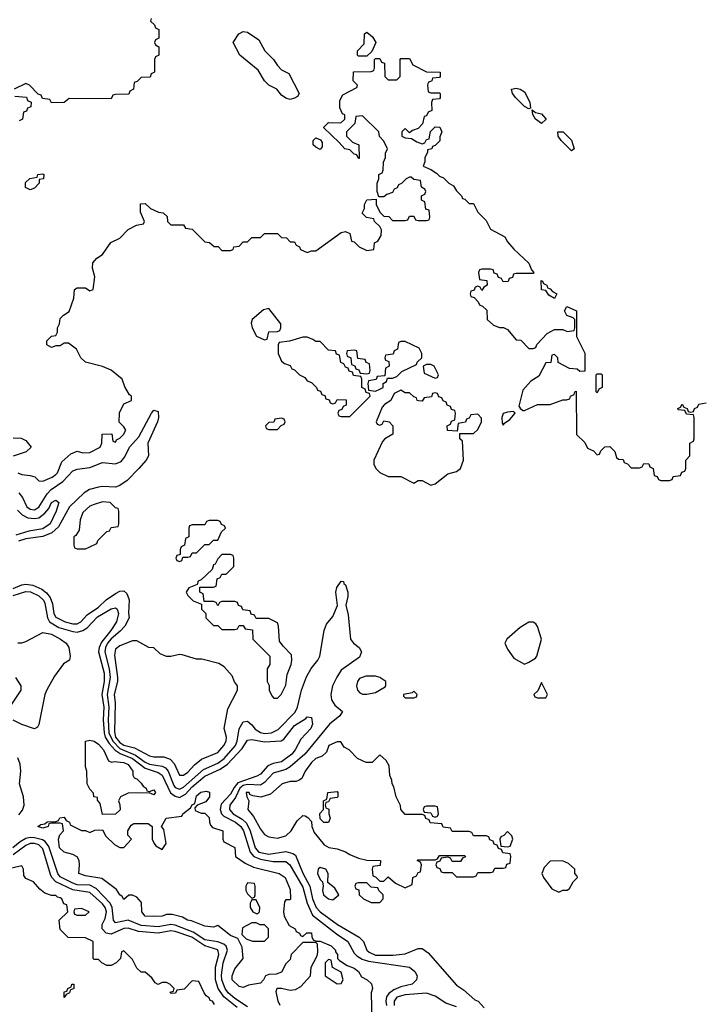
# Model space of a CAD drawing. Header units: inches. Extents: x 2710751 to 2829008, y 857003 to 965602.
# Tile 64 of 256: x 2741041 to 2744253, y 870896 to 875517. Entities that reach past the tile are written whole.
import ezdxf

# ---------------------------------------------------------------- set-up
doc = ezdxf.new("R2010")
doc.units = ezdxf.units.IN
doc.header["$MEASUREMENT"] = 0
doc.layers.add('C7847', color=7, linetype='Continuous')

msp = doc.modelspace()

# ---------------------------------------------------------------- linework, layer by layer
at = {"layer": 'C7847', "color": 2}
for points, elevation in [([(2741658, 875522), (2741654, 875510), (2741672.7, 875492.7), (2741678, 875478), (2741694, 875470), (2741694, 875430), (2741678, 875422), (2741674, 875410), (2741678, 875398), (2741694, 875390), (2741694, 875350), (2741678, 875342), (2741674, 875330), (2741674, 875270), (2741658, 875262), (2741652.7, 875247.3), (2741610, 875246), (2741592.7, 875227.3), (2741578, 875222), (2741574, 875190), (2741558, 875182), (2741552.7, 875167.3), (2741490, 875166), (2741478, 875162), (2741470, 875146), (2741272.7, 875147.3), (2741250, 875128), (2741190, 875126), (2741182, 875142), (2741147.3, 875147.3), (2741142, 875162), (2741127.3, 875167.3), (2741086, 875210), (2741070, 875218), (2741014, 875190)], 14), ([(2741032, 873390), (2741050, 873382.8), (2741090, 873378), (2741111, 873371), (2741130, 873352), (2741150, 873351.3), (2741193.2, 873370), (2741210, 873382), (2741218, 873390), (2741238, 873442), (2741280.2, 873479.8), (2741310, 873492), (2741336.4, 873483.6), (2741370, 873484.7), (2741418, 873510), (2741426, 873530), (2741428.4, 873571.6), (2741472.7, 873572.7), (2741478, 873538), (2741490, 873534), (2741495.3, 873544.7), (2741510, 873552), (2741528, 873570), (2741538, 873590), (2741530, 873606), (2741508, 873628), (2741508.9, 873671.1), (2741530, 873714), (2741566, 873730), (2741566, 873750), (2741556.4, 873756.4), (2741534, 873794), (2741522, 873830), (2741470, 873872.3), (2741430, 873889.2), (2741349.1, 873909.1), (2741328, 873930), (2741308, 873970), (2741270, 873998), (2741250, 873998), (2741230, 873986), (2741210, 873986), (2741190, 873978), (2741168, 873990), (2741168, 874010), (2741190, 874032), (2741210, 874034), (2741218, 874050), (2741218, 874070), (2741228, 874090), (2741230, 874114), (2741246, 874130), (2741273.6, 874146.4), (2741294, 874210), (2741298, 874250), (2741310, 874258), (2741350, 874258), (2741370, 874244.7), (2741386, 874250), (2741394, 874310), (2741382, 874350), (2741384, 874376), (2741403.1, 874396.9), (2741430, 874414), (2741468.9, 874471.1), (2741510, 874492), (2741550, 874532), (2741588.4, 874551.6), (2741622, 874558), (2741626, 874570), (2741607.3, 874612.7), (2741607.3, 874652.7), (2741630, 874654), (2741654, 874630), (2741692.7, 874612.7), (2741714, 874610), (2741732.7, 874592.7), (2741734, 874570), (2741750, 874554), (2741810, 874554), (2741818, 874538), (2741850, 874534), (2741910, 874474), (2741931.3, 874471.3), (2741952.7, 874452.7), (2741971.6, 874451.6), (2741990, 874434), (2742030, 874434), (2742042, 874438), (2742046, 874450), (2742070, 874454), (2742090, 874474), (2742110, 874474), (2742130, 874494), (2742170, 874494), (2742190, 874514), (2742250, 874514), (2742270, 874494), (2742292.7, 874492.7), (2742310, 874474), (2742330, 874474), (2742338, 874458), (2742354, 874450), (2742358, 874438), (2742390, 874424.7), (2742410, 874432), (2742430, 874432), (2742550, 874518), (2742570, 874522), (2742590, 874514), (2742598, 874478), (2742610, 874474), (2742634, 874450), (2742670, 874434), (2742702, 874438), (2742706, 874470), (2742722, 874478), (2742736.4, 874503.6), (2742738, 874530), (2742730, 874546), (2742706, 874570), (2742702, 874582), (2742668.4, 874588.4), (2742648, 874608), (2742658, 874630), (2742658, 874650), (2742670, 874672), (2742714, 874674), (2742714, 874650), (2742730, 874614), (2742750, 874594), (2742772.7, 874592.7), (2742790, 874574), (2742850, 874574), (2742862, 874578), (2742870, 874594), (2742890, 874594), (2742898, 874578), (2742910, 874574), (2742950, 874574), (2742962, 874578), (2742966, 874590), (2742962, 874622), (2742947.3, 874627.3), (2742942, 874662), (2742926, 874670), (2742926, 874690), (2742942, 874698), (2742946, 874710), (2742942, 874722), (2742926, 874730), (2742922, 874762), (2742890, 874766), (2742878, 874778), (2742870, 874778), (2742854, 874770), (2742832.7, 874747.3), (2742818, 874742), (2742812.7, 874727.3), (2742798, 874722), (2742790, 874706), (2742763.6, 874696.4), (2742750, 874686), (2742726, 874686), (2742718, 874710), (2742718, 874750), (2742726, 874770), (2742726, 874790), (2742742, 874798), (2742746, 874810), (2742747.3, 874847.3), (2742758, 874870), (2742758, 874890), (2742766, 874910), (2742750, 874946), (2742728.4, 874968.4), (2742726, 874990), (2742650, 875066), (2742618, 875062), (2742614, 875030), (2742574, 874990), (2742574, 874970), (2742602, 874942), (2742632, 874930), (2742634, 874866), (2742630, 874866), (2742622, 874882), (2742610, 874886), (2742590, 874906), (2742566, 874910), (2742540.4, 874940.4), (2742468.4, 875008.4), (2742468.4, 875011.6), (2742490, 875034), (2742547.3, 875032.7), (2742566, 875050), (2742566, 875070), (2742555.3, 875075.3), (2742543.1, 875103.1), (2742543.1, 875136.9), (2742556.4, 875163.6), (2742622, 875198), (2742626, 875210), (2742606, 875230), (2742607.3, 875272.7), (2742690, 875274), (2742702, 875278), (2742706, 875290), (2742706, 875330), (2742710, 875334), (2742730, 875334), (2742738, 875318), (2742752.7, 875312.7), (2742754, 875250), (2742770, 875234), (2742810, 875234), (2742826, 875250), (2742826, 875330), (2742830, 875334), (2742870, 875334), (2742885.4, 875305.4), (2742950, 875272), (2743014, 875270), (2743014, 875250), (2743010, 875246), (2742978, 875242), (2742974, 875230), (2742958, 875222), (2742954, 875210), (2742958, 875178), (2742970, 875174), (2743010, 875174), (2743014, 875170), (2743014, 875150), (2743010, 875146), (2742978, 875142), (2742972.7, 875127.3), (2742974, 875090), (2742958, 875082), (2742950, 875066), (2742938, 875062), (2742931.3, 875028.7), (2742910, 875006), (2742883.6, 874996.4), (2742870, 874986), (2742850, 875006), (2742834, 874990), (2742834, 874970), (2742850, 874962), (2742879.6, 874959.6), (2742903.6, 874943.6), (2742930, 874934), (2742942, 874938), (2742950, 874954), (2742962, 874958), (2742968.4, 874991.6), (2742990, 875014), (2743012.7, 875012.7), (2743022, 874990), (2743012.7, 874967.3), (2743011.6, 874948.4), (2742990, 874926), (2742978, 874922), (2742974, 874910), (2742954, 874906), (2742954, 874894), (2742942, 874870), (2742942, 874850), (2742934, 874830), (2742970, 874814), (2742996.9, 874796.9), (2743010, 874782), (2743030, 874774), (2743054, 874750), (2743076.9, 874736.9), (2743090, 874714), (2743114, 874690), (2743118, 874678), (2743130, 874674), (2743150, 874654), (2743170, 874654), (2743190, 874614), (2743230, 874574), (2743250, 874534), (2743316.9, 874496.9), (2743330, 874474), (2743359.6, 874439.6), (2743430, 874374), (2743442, 874342), (2743454, 874330), (2743450, 874326), (2743370, 874326), (2743358, 874322), (2743352.7, 874307.3), (2743338, 874302), (2743332.7, 874287.3), (2743310, 874286), (2743302, 874302), (2743287.3, 874307.3), (2743282, 874322), (2743267.3, 874327.3), (2743262, 874342), (2743250, 874346), (2743210, 874346), (2743198, 874342), (2743194, 874330), (2743198, 874298), (2743232.7, 874292.7), (2743234, 874270), (2743218, 874262), (2743210, 874246), (2743202, 874262), (2743190, 874266), (2743178, 874262), (2743172.7, 874247.3), (2743158, 874242), (2743154, 874230), (2743158, 874218), (2743172.7, 874212.7), (2743192.7, 874192.7), (2743198, 874178), (2743212.7, 874172.7), (2743232.7, 874152.7), (2743234, 874110), (2743263.6, 874083.6), (2743292.7, 874072.7), (2743311.6, 874071.6), (2743330, 874062), (2743370, 874014), (2743392.7, 874012.7), (2743430, 873974), (2743450, 873974), (2743462, 873978), (2743467.3, 873992.7), (2743516.4, 874043.6), (2743550, 874062), (2743590, 874062), (2743610, 874054), (2743642, 874058), (2743646, 874070), (2743646, 874110), (2743638, 874118), (2743608.9, 874128.9), (2743598, 874150), (2743608.7, 874171.3), (2743654, 874150), (2743654, 874030), (2743692, 873952), (2743692.7, 873867.3), (2743670, 873866), (2743656.4, 873876.4), (2743620.4, 873880.4), (2743567.3, 873907.3), (2743566, 873930), (2743550, 873946), (2743538, 873942), (2743532.7, 873907.3), (2743510, 873906), (2743476.9, 873843.1), (2743439.8, 873820.2), (2743402, 873778), (2743383.6, 873703.6), (2743390, 873694), (2743402, 873682), (2743410, 873682), (2743470, 873711.3), (2743530, 873711.3), (2743590, 873732), (2743607.3, 873732.7), (2743622, 873738), (2743626, 873750), (2743642, 873758), (2743646, 873770), (2743652.7, 873772.7), (2743654, 873570), (2743692.7, 873532.7), (2743705.4, 873505.4), (2743732.7, 873492.7), (2743750, 873474), (2743762, 873478), (2743767.3, 873492.7), (2743787.3, 873512.7), (2743810, 873514), (2743834, 873490), (2743842, 873462), (2743850, 873454), (2743872.7, 873452.7), (2743878, 873438), (2743892.7, 873432.7), (2743910, 873414), (2743950, 873414), (2743962, 873418), (2743970, 873434), (2743992.7, 873432.7), (2743998, 873418), (2744014, 873410), (2744018, 873378), (2744032.7, 873372.7), (2744038, 873358), (2744050, 873354), (2744090, 873354), (2744102, 873358), (2744107.3, 873372.7), (2744142, 873378), (2744147.3, 873392.7), (2744162, 873398), (2744166, 873410), (2744166, 873450), (2744186, 873470), (2744186, 873530), (2744202, 873538), (2744206, 873550), (2744206, 873650), (2744202, 873662), (2744170, 873666), (2744162, 873682), (2744130, 873686), (2744128.4, 873691.6), (2744142, 873698), (2744150, 873712), (2744158, 873698), (2744172.7, 873692.7), (2744178, 873678), (2744190, 873674), (2744202, 873678), (2744207.3, 873692.7), (2744222, 873698), (2744227.3, 873712.7), (2744262, 873718)], 14), ([(2741018, 875158), (2741072.7, 875152.7), (2741078, 875138), (2741094, 875130), (2741092.7, 875107.3), (2741078, 875102), (2741072.7, 875087.3), (2741058, 875082), (2741054, 875050), (2741038, 875042)], 14), ([(2741036.3, 873296.3), (2741054.3, 873274.3), (2741074.9, 873230), (2741090, 873219.1), (2741110, 873216.5), (2741131, 873229), (2741169.3, 873290.7), (2741188.6, 873311.4), (2741242.6, 873350), (2741290, 873399.6), (2741310, 873407.8), (2741370, 873414.4), (2741430, 873438.6), (2741490, 873432.8), (2741516.5, 873443.5), (2741534.2, 873465.8), (2741555.4, 873510), (2741600.4, 873559.6), (2741659.5, 873670), (2741670, 873684), (2741690, 873678), (2741692, 873650), (2741687.7, 873630), (2741641.3, 873530), (2741644.9, 873470), (2741634.8, 873450), (2741600.5, 873410), (2741545.7, 873354.3), (2741510.2, 873329.8), (2741490, 873323.1), (2741430, 873326.2), (2741410, 873322.7), (2741368.6, 873311.4), (2741343.2, 873296.8), (2741273.8, 873230), (2741223.1, 873136.9), (2741192.1, 873107.9), (2741150, 873090.6), (2741070, 873081), (2741035.8, 873070)], 10), ([(2741010, 873554), (2741047.3, 873552.7), (2741070, 873542), (2741094, 873510), (2741071.6, 873488.4), (2741010, 873468)], 14), ([(2741030, 873215.5), (2741052.8, 873192.8), (2741078.9, 873178.9), (2741110, 873174.9), (2741130, 873178.7), (2741159.3, 873200.7), (2741177.7, 873222.3), (2741190, 873250.5), (2741210, 873261), (2741224.7, 873250), (2741212.2, 873210), (2741183.8, 873150), (2741150, 873127.6), (2741083.4, 873116.6), (2741023.1, 873096.9)], 6), ([(2741010, 872846.7), (2741050, 872863.9), (2741070, 872867.3), (2741103.1, 872863.1), (2741144.4, 872844.5), (2741166.6, 872826.6), (2741184.4, 872804.5), (2741195.1, 872775.1), (2741201.3, 872730), (2741210, 872712.7), (2741254, 872690), (2741290, 872680.8), (2741310, 872680.9), (2741327, 872690), (2741356.6, 872723.4), (2741410, 872758.9), (2741446.1, 872793.9), (2741490, 872823.8), (2741510, 872834.8), (2741530, 872836), (2741544, 872824), (2741554.4, 872794.4), (2741551.8, 872731.8), (2741554.9, 872710), (2741533.4, 872670), (2741512.9, 872647.1), (2741470, 872611.6), (2741453, 872590), (2741443.2, 872570), (2741440.5, 872550), (2741460.1, 872470), (2741465, 872430), (2741451.5, 872350), (2741458.7, 872290), (2741455.4, 872230), (2741459.6, 872170), (2741477, 872130), (2741510, 872096), (2741584.8, 872064.8), (2741630, 872031.8), (2741650, 872022.8), (2741710, 872013.7), (2741724.8, 872004.8), (2741736.8, 871990), (2741763.3, 871923.3), (2741770, 871913.1), (2741790, 871905.2), (2741810, 871914.7), (2741903, 871997), (2741970, 872027), (2742000.3, 872050), (2742052.8, 872110), (2742061.6, 872130), (2742071, 872189), (2742090, 872220.7), (2742110, 872224.9), (2742130, 872208), (2742146.2, 872186.2), (2742170, 872171.5), (2742190, 872167.2), (2742222, 872170), (2742254.2, 872185.8), (2742332.8, 872267.2), (2742344.8, 872290), (2742363.5, 872370), (2742386.9, 872433.1), (2742407.7, 872472.3), (2742439.6, 872510), (2742449.6, 872530), (2742469.4, 872650.6), (2742480.9, 872679.1), (2742510, 872716), (2742532.5, 872767.5), (2742523.5, 872830), (2742528.2, 872851.8), (2742550, 872882), (2742559.6, 872879.6), (2742562, 872870), (2742570, 872864.7), (2742580.4, 872830), (2742580.4, 872810), (2742570.6, 872769.4), (2742582.8, 872722.8), (2742593.4, 872610), (2742606.8, 872590), (2742634, 872570), (2742644.9, 872550), (2742634.9, 872525.1), (2742550, 872463.6), (2742528.4, 872431.6), (2742509.2, 872390.8), (2742501.3, 872350), (2742504.3, 872324.3), (2742519.7, 872299.7), (2742554.8, 872270), (2742543.1, 872250), (2742494, 872210), (2742379.5, 872070), (2742310.1, 872009.9), (2742290, 871997.8), (2742230, 871979.7), (2742190, 871936.9), (2742170, 871924.7), (2742110, 871926.5), (2742090, 871922.1), (2742073.7, 871910), (2742053.1, 871866.9), (2742026.9, 871830), (2742025.5, 871810), (2742042.6, 871790), (2742084.7, 871764.7), (2742105, 871745), (2742121.7, 871710), (2742146.2, 871630), (2742162.3, 871610), (2742210, 871600.2), (2742290, 871612.4), (2742323, 871603), (2742334.8, 871594.8), (2742370, 871510.4), (2742401.8, 871450), (2742414.5, 871390), (2742432.6, 871350), (2742450, 871330.3), (2742532.4, 871270), (2742634, 871210), (2742653.4, 871190), (2742670.4, 871150), (2742681, 871141), (2742710, 871126.5), (2742793.8, 871126.2), (2742850, 871133.1), (2742910, 871157.1), (2742930, 871158), (2742957.4, 871137.4), (2743090, 870986), (2743124, 870964), (2743176.9, 870916.9), (2743192, 870910), (2743219.6, 870879.6)], 10), ([(2741010, 872814.6), (2741070, 872832.6), (2741090.7, 872830.7), (2741130, 872812.8), (2741151.7, 872791.7), (2741158.1, 872778.1), (2741171, 872710), (2741180.8, 872690), (2741224.1, 872664.1), (2741290, 872645), (2741310, 872642.7), (2741337.6, 872650), (2741357.5, 872662.5), (2741405.3, 872714.7), (2741470, 872751.8), (2741490, 872755.8), (2741498, 872750), (2741504.9, 872730), (2741494.3, 872690), (2741469.1, 872650), (2741424.4, 872595.6), (2741413.1, 872570), (2741410.9, 872550), (2741437, 872450), (2741436.6, 872410), (2741426.2, 872350), (2741435, 872290), (2741432.4, 872230), (2741436.4, 872170), (2741442.3, 872150), (2741460, 872120), (2741488.3, 872088.3), (2741512, 872072), (2741570, 872049.4), (2741630, 872003.8), (2741690, 871983.9), (2741710, 871971.4), (2741748.8, 871888.8), (2741770, 871872.2), (2741790, 871866), (2741818.8, 871881.2), (2741850, 871915.6), (2741910, 871967.1), (2741981.2, 871998.8), (2742016.6, 872023.3), (2742083.9, 872096.1), (2742110, 872134.9), (2742130, 872138), (2742190, 872127.4), (2742268, 872132), (2742280.7, 872139.3), (2742330, 872204.9), (2742383.7, 872236.3), (2742390, 872244.7), (2742410, 872242), (2742414, 872210), (2742406.8, 872190), (2742359.9, 872140.1), (2742334, 872090), (2742318.4, 872070), (2742270, 872033.6), (2742230, 872026.4), (2742205.4, 872014.6), (2742170, 871976.3), (2742154.1, 871965.9), (2742065, 871935), (2742046.4, 871913.6), (2742030, 871881.5), (2741985.4, 871834.6), (2741980.7, 871810), (2741987.9, 871790), (2741998.2, 871778.2), (2742053.4, 871750), (2742078.6, 871730), (2742090.9, 871710), (2742122.7, 871610), (2742139, 871590), (2742170, 871576.3), (2742230, 871565.6), (2742290, 871566), (2742308.7, 871550), (2742370, 871446), (2742389.3, 871370), (2742414.4, 871314.4), (2742526.7, 871226.7), (2742581.1, 871190), (2742610, 871134.9), (2742622.5, 871122.5), (2742647.2, 871107.2), (2742677.4, 871097.4), (2742870.3, 871070.3), (2742894.8, 871050), (2742906, 871030), (2742902.8, 871010), (2742882.8, 870990), (2742830, 870976.9), (2742796.7, 870963.3), (2742773.7, 870946.3), (2742762.4, 870930), (2742758.8, 870910), (2742762.6, 870890)], 6), ([(2741032.7, 872592.7), (2741050, 872592), (2741070, 872598), (2741150, 872640.7), (2741190, 872632.2), (2741232, 872610), (2741258, 872590), (2741270.8, 872570.8), (2741278, 872530), (2741274, 872510), (2741246.4, 872493.6), (2741204.5, 872435.5), (2741167.7, 872372.3), (2741158.8, 872350), (2741131.1, 872208.9), (2741123.6, 872196.4), (2741110, 872188), (2741050, 872209), (2741010, 872228.7)], 2), ([(2741000.2, 872299.8), (2741048, 872370), (2741048, 872390), (2741022, 872430)], 2), ([(2741035.9, 871784.1), (2741054, 871806), (2741061.5, 871830), (2741058.2, 871870), (2741040.2, 871930), (2741045.4, 871990), (2741042.3, 872022.3), (2741032.7, 872052.7)], 6), ([(2742262.7, 870890), (2742253.2, 870910), (2742244.7, 870955.3), (2742248.7, 870971.3), (2742270, 870972), (2742310, 870962), (2742334.6, 870965.4), (2742360.4, 870979.6), (2742406, 871030), (2742408, 871070), (2742436.4, 871123.6), (2742440.4, 871139.6), (2742438, 871178), (2742430, 871186), (2742370, 871186), (2742314, 871130), (2742310, 871106), (2742290, 871086), (2742270, 871046), (2742243.6, 871036.4), (2742210, 871035.3), (2742194, 871030), (2742184.7, 871010), (2742170, 870995.3), (2742114, 870986), (2742090, 870974), (2742070, 870979), (2742037.2, 871010), (2742037.2, 871030), (2742050, 871062), (2742088.9, 871111.1), (2742084, 871164), (2742064, 871204), (2742030, 871219.3), (2741970, 871266), (2741950, 871258), (2741910, 871262), (2741847.5, 871287.5), (2741828.7, 871290), (2741804.5, 871304.5), (2741756.5, 871316.5), (2741730, 871317.2), (2741710, 871309.6), (2741670, 871307.3), (2741628.7, 871310), (2741614, 871330), (2741612.9, 871372.9), (2741590, 871398), (2741570, 871408), (2741552.7, 871407.3), (2741530, 871388), (2741522, 871402), (2741510, 871408.7), (2741495.1, 871435.1), (2741426.8, 871486.8), (2741350, 871499.3), (2741318, 871510), (2741322, 871550), (2741319, 871570), (2741310, 871588), (2741290, 871599), (2741250, 871609), (2741227, 871630), (2741222, 871670), (2741228.4, 871691.6), (2741246, 871710), (2741242, 871742), (2741230, 871746), (2741190, 871746), (2741178, 871742), (2741174, 871730), (2741150, 871722), (2741126, 871730), (2741140.4, 871739.6), (2741158, 871742), (2741170, 871752), (2741210, 871754), (2741222, 871758), (2741228.7, 871771.3), (2741250, 871774), (2741258, 871758), (2741274, 871750), (2741278, 871738), (2741330, 871712), (2741350, 871712), (2741370, 871702), (2741392.7, 871712.7), (2741430, 871714), (2741445.4, 871685.4), (2741485.4, 871645.4), (2741510, 871632), (2741530, 871632), (2741566, 871670), (2741548, 871690), (2741548, 871710), (2741563.1, 871736.9), (2741576.4, 871743.6), (2741643.6, 871743.6), (2741662, 871730), (2741662, 871670), (2741672, 871650), (2741679.6, 871639.6), (2741710, 871622), (2741728, 871650), (2741716.4, 871716.4), (2741706, 871730), (2741728, 871770), (2741802, 871778), (2741806, 871790), (2741842, 871818), (2741850, 871832), (2741862, 871838), (2741870, 871874), (2741890.7, 871890.7), (2741915.3, 871895.3), (2741931.3, 871891.3), (2741931, 871870), (2741913.7, 871846.3), (2741874, 871830), (2741862, 871818), (2741864.7, 871804.7), (2741892.7, 871792.7), (2741910, 871792), (2741930, 871772), (2741930.7, 871750.7), (2741936, 871736), (2741946, 871726), (2741994, 871710), (2741994, 871670), (2741998, 871658), (2742050, 871631.3), (2742054, 871590), (2742098.5, 871558.5), (2742138.5, 871538.5), (2742258, 871510), (2742286, 871490), (2742310, 871434), (2742312, 871390), (2742310, 871386), (2742290, 871386), (2742283.6, 871376.4), (2742278, 871330), (2742282, 871310), (2742304.7, 871264.7), (2742334, 871250), (2742338, 871238), (2742354, 871230), (2742358, 871218), (2742370, 871214), (2742388.4, 871231.6), (2742410, 871231.3), (2742411.6, 871211.6), (2742418, 871198), (2742432, 871192), (2742450, 871191.3), (2742502, 871170), (2742522, 871150), (2742522, 871142), (2742531.3, 871130), (2742532, 871110), (2742541, 871101), (2742578, 871078), (2742610, 871066), (2742631, 871050), (2742644.9, 871024.9), (2742672, 871010), (2742691, 870991), (2742696, 870970), (2742690.7, 870949.3), (2742692.7, 870812.7)], 2), ([(2742110, 870884.4), (2742050, 870922.5), (2742019.3, 870950), (2742004.8, 870970), (2741988.5, 871010), (2741987.2, 871032.8), (2741995.5, 871090), (2742016.1, 871150), (2742009, 871169), (2741998, 871178), (2741970, 871188.2), (2741910, 871198.3), (2741854.6, 871234.6), (2741770, 871267), (2741750, 871269.9), (2741690, 871259.1), (2741610, 871264.9), (2741550, 871290.8), (2741490, 871277.6), (2741481.1, 871290), (2741474.2, 871350), (2741465.5, 871370), (2741399.4, 871439.4), (2741370, 871454.5), (2741310, 871457), (2741290, 871463.4), (2741230, 871494), (2741219.3, 871510), (2741176.7, 871636.7), (2741159.8, 871659.8), (2741147.7, 871667.7), (2741110, 871677.7), (2741090, 871679.1), (2741070, 871673.8), (2741042.2, 871657.8), (2741008.8, 871630)], 6), ([(2742060.5, 870880.5), (2741998.4, 870930), (2741971.5, 870970), (2741959.4, 871010), (2741959, 871070), (2741975.3, 871130), (2741970, 871151.9), (2741910, 871170.5), (2741848, 871210), (2741770, 871238), (2741750, 871239.8), (2741690, 871229.8), (2741598, 871238), (2741550, 871252.8), (2741530, 871250.8), (2741470, 871224.1), (2741446, 871230), (2741428.3, 871250), (2741428.3, 871270), (2741442.2, 871297.8), (2741447.9, 871330), (2741442.2, 871350), (2741430, 871367.1), (2741370, 871420.4), (2741290, 871432.2), (2741209.7, 871470), (2741191.8, 871490), (2741185.4, 871505.4), (2741150, 871625.6), (2741130, 871644.8), (2741110, 871650.5), (2741090, 871649.8), (2741070, 871641.6), (2741010, 871596.8)], 10), ([(2741954.6, 870894.6), (2741946, 870910), (2741934, 870914), (2741930, 870926), (2741915.3, 870935.3), (2741906, 870950), (2741882, 871002), (2741850, 871006), (2741812.7, 870967.3), (2741778, 870962), (2741771.6, 870948.4), (2741750, 870946), (2741747.3, 870952.7), (2741762, 870958), (2741766, 870970), (2741746, 870990), (2741730, 870998), (2741710, 870998), (2741690, 870988), (2741676.4, 870996.4), (2741660.4, 871020.4), (2741630, 871046), (2741610, 871046), (2741590, 871066), (2741570, 871106), (2741530, 871146), (2741518, 871142), (2741514, 871110), (2741494, 871090), (2741470, 871078), (2741450, 871078), (2741426, 871090), (2741410, 871106), (2741390, 871106), (2741386, 871110), (2741386, 871190), (2741350, 871208), (2741268.4, 871208.4), (2741230, 871246), (2741226, 871290), (2741266, 871330), (2741262, 871362), (2741247.3, 871367.3), (2741238, 871390), (2741230, 871395.3), (2741218, 871398), (2741210, 871406), (2741190, 871406), (2741158, 871418), (2741135.3, 871435.3), (2741106, 871470), (2741070, 871486), (2741060.4, 871500.4), (2741058, 871530), (2741050, 871546), (2740982, 871530)], 14), ([(2743090, 870883.7), (2743041, 870901), (2742990, 870934), (2742950, 870947.8), (2742850, 870940.3), (2742810, 870929.6), (2742797.3, 870910), (2742798.4, 870890)], 10)]:
    msp.add_lwpolyline(points, dxfattribs=dict(at, elevation=elevation))
for points, elevation in [([(2742310, 875142), (2742289.1, 875149.1), (2742270, 875162), (2742248, 875190), (2742209.2, 875209.2), (2742189.3, 875229.3), (2742160.2, 875280.2), (2742074, 875350), (2742042, 875410), (2742069.4, 875450.6), (2742090, 875461), (2742110, 875458), (2742162.8, 875422.8), (2742191.3, 875370), (2742232, 875330), (2742250, 875302), (2742270, 875282), (2742303.6, 875263.6), (2742352, 875170), (2742343.6, 875156.4), (2742330, 875148)], 14), ([(2742630, 875346), (2742626, 875350), (2742626, 875370), (2742656.4, 875403.6), (2742658, 875450), (2742670, 875458), (2742696.9, 875436.9), (2742711.3, 875410), (2742692.7, 875367.3), (2742670, 875346)], 14), ([(2743430, 875098), (2743410, 875108.7), (2743369, 875150), (2743354, 875170), (2743349.3, 875190.7), (2743370, 875196), (2743390, 875191), (2743410, 875178), (2743434.8, 875130), (2743438, 875102)], 14), ([(2743490, 875029.3), (2743461.2, 875050), (2743448.4, 875071.6), (2743446, 875094), (2743461, 875081), (2743490, 875074.8), (2743510, 875051.3), (2743510, 875048)], 14), ([(2743630, 874902), (2743582, 874950), (2743568, 874970), (2743566, 874990), (2743590.6, 874990.6), (2743630, 874952), (2743642, 874910)], 14), ([(2742450, 874908), (2742430, 874918), (2742418, 874930), (2742418, 874950), (2742430, 874962), (2742452.7, 874952.7), (2742459.6, 874939.6), (2742459.6, 874920.4)], 14), ([(2741090, 874718), (2741068.4, 874728.4), (2741067.3, 874752.7), (2741088.4, 874771.6), (2741122, 874778), (2741126, 874790), (2741150, 874794), (2741154, 874790), (2741152, 874770), (2741132.7, 874767.3), (2741131.3, 874750), (2741110, 874726)], 14), ([(2743550, 874208), (2743523.1, 874223.1), (2743510, 874246), (2743488.7, 874248.7), (2743488, 874292), (2743494, 874290), (2743498, 874278), (2743514, 874270), (2743518, 874258), (2743530, 874254), (2743541, 874241), (2743562, 874230)], 14), ([(2742210, 874162), (2742184.5, 874155.5), (2742132, 874110), (2742127.1, 874092.9), (2742131.3, 874070), (2742151.6, 874031.6), (2742190, 874014), (2742202, 874018), (2742210, 874052), (2742250, 874054), (2742262, 874058), (2742266, 874070), (2742266, 874090)], 14), ([(2742390, 874026), (2742370, 874026), (2742307.3, 874007.3), (2742258, 874002), (2742254, 873990), (2742254, 873950), (2742270, 873914), (2742283.6, 873903.6), (2742310, 873894), (2742318, 873878), (2742330, 873874), (2742354, 873850), (2742378, 873838), (2742390, 873822), (2742410, 873814), (2742434, 873790), (2742438, 873778), (2742452.7, 873772.7), (2742458, 873758), (2742472.7, 873752.7), (2742478, 873738), (2742492.7, 873732.7), (2742498, 873718), (2742510, 873714), (2742522, 873718), (2742530, 873734), (2742572.7, 873732.7), (2742572.7, 873707.3), (2742558, 873702), (2742552.7, 873687.3), (2742538, 873682), (2742534, 873670), (2742538, 873658), (2742550, 873654), (2742590, 873654), (2742686, 873750), (2742682, 873762), (2742667.3, 873767.3), (2742662, 873782), (2742646, 873790), (2742646, 873830), (2742642, 873842), (2742607.3, 873847.3), (2742602, 873862), (2742587.3, 873867.3), (2742582, 873882), (2742570, 873886), (2742562, 873902), (2742547.3, 873907.3), (2742542, 873942), (2742527.3, 873947.3), (2742522, 873962), (2742490, 873966), (2742450, 874006), (2742430, 874006), (2742416.4, 874016.4)], 14), ([(2742850, 874006), (2742830, 874006), (2742818, 874002), (2742814, 873970), (2742798, 873962), (2742792.7, 873947.3), (2742758, 873942), (2742754, 873930), (2742758, 873918), (2742772.7, 873912.7), (2742774, 873890), (2742758, 873882), (2742754, 873846), (2742718, 873842), (2742712.7, 873827.3), (2742678, 873822), (2742674, 873810), (2742678, 873778), (2742710, 873774), (2742730, 873782), (2742746, 873790), (2742746, 873810), (2742762, 873818), (2742766, 873834), (2742790, 873834), (2742810, 873842), (2742834, 873866), (2742902, 873898), (2742906, 873910), (2742928, 873930), (2742928, 873950), (2742914.6, 873974.6)], 14), ([(2742610, 873966), (2742578, 873962), (2742574, 873950), (2742578, 873938), (2742594, 873930), (2742598, 873898), (2742612.7, 873892.7), (2742618, 873878), (2742632.7, 873872.7), (2742638, 873858), (2742670, 873854), (2742682, 873858), (2742686, 873870), (2742682, 873902), (2742667.3, 873907.3), (2742662, 873922), (2742627.3, 873927.3), (2742622, 873962)], 14), ([(2742970, 873898), (2742950, 873898), (2742934, 873890), (2742938, 873858), (2742990, 873834), (2743002, 873838), (2743006, 873850), (2742986, 873890)], 14), ([(2743750, 873766), (2743746, 873770), (2743746, 873850), (2743750, 873854), (2743770, 873854), (2743774, 873850), (2743774, 873790), (2743758, 873782)], 14), ([(2742830, 873778), (2742798, 873762), (2742782, 873730), (2742752, 873710), (2742742, 873698), (2742714, 873630), (2742718, 873618), (2742730, 873614), (2742742, 873618), (2742750, 873634), (2742774, 873630), (2742792, 873610), (2742791.6, 873571.6), (2742754, 873550), (2742743.6, 873536.4), (2742702, 873450), (2742702, 873430), (2742712, 873410), (2742730, 873392), (2742770, 873372), (2742830, 873372), (2742890, 873342), (2742910, 873354), (2742930, 873354), (2742970, 873332), (2742990, 873338), (2743050, 873384.7), (2743090, 873396), (2743109.3, 873410.7), (2743124, 873450), (2743118, 873538), (2743106, 873550), (2743106, 873574), (2743170, 873574), (2743190, 873594), (2743208, 873630), (2743207.3, 873647.3), (2743190, 873666), (2743158, 873662), (2743150, 873646), (2743138, 873642), (2743132.7, 873627.3), (2743098, 873622), (2743094, 873586), (2743048.4, 873588.4), (2743046, 873610), (2743062, 873618), (2743067.3, 873632.7), (2743082, 873638), (2743086, 873670), (2743082, 873682), (2743067.3, 873687.3), (2743062, 873702), (2743047.3, 873707.3), (2743042, 873722), (2743027.3, 873727.3), (2743022, 873742), (2743007.3, 873747.3), (2743002, 873762), (2742990, 873766), (2742978, 873762), (2742972.7, 873747.3), (2742938, 873742), (2742930, 873726), (2742912.7, 873727.3), (2742906, 873730), (2742902, 873742), (2742890, 873746), (2742870, 873766), (2742850, 873766)], 14), ([(2743358, 873678), (2743330, 873675.3), (2743310, 873668), (2743302.8, 873650), (2743304.7, 873624.7), (2743310, 873614), (2743316.4, 873623.6), (2743340.4, 873639.6), (2743366, 873670)], 14), ([(2742270, 873646), (2742238, 873642), (2742232.7, 873627.3), (2742210, 873626), (2742194, 873610), (2742198, 873598), (2742210, 873594), (2742250, 873594), (2742267.3, 873612.7), (2742282, 873618), (2742286, 873630), (2742282, 873642)], 14), ([(2741430, 873254), (2741390, 873242), (2741370, 873234), (2741336.9, 873203.1), (2741324.7, 873170), (2741319.6, 873120.4), (2741303.6, 873096.4), (2741294, 873090), (2741294, 873050), (2741298, 873038), (2741310, 873034), (2741350, 873034), (2741370, 873042), (2741402, 873058), (2741407.3, 873072.7), (2741450, 873114), (2741462, 873118), (2741470, 873134), (2741502, 873138), (2741506, 873150), (2741506, 873210), (2741502, 873222), (2741490, 873226), (2741466, 873250)], 14), ([(2741970, 873166), (2741930, 873166), (2741918, 873162), (2741910, 873146), (2741850, 873146), (2741838, 873142), (2741834, 873130), (2741834, 873090), (2741818, 873082), (2741814, 873050), (2741798, 873042), (2741794, 873030), (2741794, 873006), (2741778, 873002), (2741774, 872990), (2741778, 872978), (2741790, 872974), (2741802, 872978), (2741806, 872994), (2741830, 872994), (2741842, 872998), (2741850, 873014), (2741870, 873014), (2741910, 873054), (2741930, 873054), (2741950, 873074), (2741970, 873074), (2741987.3, 873112.7), (2742006, 873130), (2742002, 873142), (2741987.3, 873147.3), (2741982, 873162)], 14), ([(2742030, 873006), (2741990, 873006), (2741970, 872986), (2741958, 872962), (2741950, 872958), (2741943.6, 872936.4), (2741892.7, 872887.3), (2741878, 872882), (2741874, 872866), (2741834, 872850), (2741822, 872830), (2741830, 872814), (2741854, 872790), (2741894, 872774), (2741894, 872750), (2741914, 872730), (2741914, 872710), (2741950, 872674), (2741970, 872674), (2741990, 872654), (2742050, 872654), (2742062, 872658), (2742070, 872674), (2742090, 872674), (2742098, 872658), (2742132.7, 872652.7), (2742134, 872610), (2742214, 872530), (2742214, 872490), (2742202, 872470), (2742202, 872410), (2742211.6, 872391.6), (2742212, 872370), (2742223.6, 872343.6), (2742232.7, 872332.7), (2742250, 872332), (2742268, 872350), (2742290, 872394), (2742296.4, 872443.6), (2742315.3, 872490), (2742318, 872510), (2742316.4, 872536.4), (2742276.4, 872576.4), (2742260.4, 872600.4), (2742255.3, 872670), (2742250, 872686), (2742210, 872706), (2742150, 872706), (2742142, 872722), (2742127.3, 872727.3), (2742122, 872742), (2742087.3, 872747.3), (2742082, 872762), (2742067.3, 872767.3), (2742062, 872782), (2742050, 872786), (2741990, 872786), (2741978, 872782), (2741970, 872766), (2741962, 872782), (2741950, 872786), (2741906, 872786), (2741902, 872822), (2741886, 872830), (2741886, 872854), (2741950, 872854), (2741962, 872858), (2741967.3, 872892.7), (2741982, 872898), (2741990, 872914), (2742010, 872914), (2742046, 872950), (2742046, 872990), (2742042, 873002)], 14), ([(2743450, 872688.7), (2743430, 872688.7), (2743390, 872664), (2743326.8, 872610), (2743318, 872590), (2743330, 872562), (2743359.6, 872519.6), (2743410, 872492), (2743430, 872502), (2743460.4, 872519.6), (2743468, 872530), (2743489, 872610), (2743470, 872668), (2743462, 872682)], 14), ([(2741590, 872602), (2741570, 872602), (2741510, 872578), (2741490, 872562), (2741485.3, 872534.7), (2741498.9, 872430), (2741498.9, 872410), (2741483.6, 872350), (2741488.3, 872308.3), (2741485.2, 872174.8), (2741490.3, 872150), (2741510, 872124.7), (2741530, 872111.8), (2741578.9, 872098.9), (2741650, 872062), (2741670, 872056.4), (2741716.4, 872056.4), (2741746.3, 872046.3), (2741765.4, 872025.4), (2741790, 871970.8), (2741810, 871970.6), (2741830, 871984.4), (2741861.1, 872018.9), (2741894.3, 872045.7), (2741970, 872078), (2741998.4, 872110), (2742009.3, 872130), (2742011.6, 872150), (2742000.9, 872190), (2742017, 872283), (2742062, 872370), (2742062, 872390), (2742049, 872409), (2742038, 872438), (2742000.2, 872480.2), (2741974.6, 872494.6), (2741895.3, 872515.3), (2741870, 872515.3), (2741803.6, 872536.4), (2741790, 872538), (2741750, 872528.7), (2741730, 872528.7), (2741700.2, 872540.2), (2741670, 872568), (2741646, 872570)], 14), ([(2742710, 872436), (2742664.5, 872435.5), (2742635.3, 872424.7), (2742626, 872410), (2742621, 872390), (2742626, 872370), (2742637.3, 872357.3), (2742650, 872350.8), (2742670, 872350.6), (2742710, 872358.4), (2742755.1, 872384.9), (2742759.3, 872390), (2742759, 872410), (2742730, 872429.2)], 14), ([(2743490, 872406), (2743472.7, 872367.3), (2743454, 872350), (2743458, 872338), (2743470, 872334), (2743510, 872334), (2743518, 872350)], 14), ([(2742890, 872366), (2742882, 872358), (2742842, 872350), (2742842, 872342), (2742850, 872334), (2742890, 872334), (2742902, 872338), (2742906, 872350)], 14), ([(2741471.6, 872031.6), (2741484.7, 872035.3), (2741529.7, 872030.3), (2741550, 872020.7), (2741571, 871990), (2741571.6, 871971.6), (2741578, 871958), (2741590, 871954), (2741610, 871934), (2741619.6, 871919.6), (2741634, 871910), (2741638, 871898), (2741650, 871894), (2741670, 871902), (2741678, 871890), (2741670, 871878), (2741648.4, 871888.4), (2741550, 871886), (2741514, 871870), (2741504.7, 871850), (2741511.1, 871831.1), (2741511.6, 871808.4), (2741490, 871788.7), (2741430, 871786), (2741418, 871838), (2741406, 871854), (2741406, 871866), (2741388, 871870), (2741387.3, 871887.3), (2741370, 871906), (2741358, 871930), (2741355.3, 871990), (2741348.7, 872010), (2741350, 872131.3), (2741370, 872136), (2741390, 872130.8), (2741410, 872116), (2741434, 872090), (2741458, 872038)], 2), ([(2742530, 872128), (2742492, 872110), (2742481, 872079), (2742459.8, 872060.2), (2742430, 872049.2), (2742410.8, 872030), (2742380.7, 871990), (2742364.7, 871955.3), (2742352.7, 871947.3), (2742338, 871942), (2742310, 871942), (2742272, 871930), (2742218, 871882), (2742173, 871867), (2742134, 871874), (2742120.9, 871880.9), (2742117.2, 871890), (2742104, 871890), (2742106.8, 871870), (2742116, 871850), (2742111, 871810), (2742137.6, 871777.6), (2742170, 871718), (2742190, 871692), (2742210, 871682), (2742250, 871676), (2742290, 871686.8), (2742315.3, 871710), (2742343.1, 871756.9), (2742370, 871782), (2742379.6, 871779.6), (2742392.7, 871772.7), (2742410, 871754), (2742412, 871730), (2742422, 871702), (2742470, 871644.7), (2742491, 871631), (2742530, 871624.7), (2742570, 871611.3), (2742590, 871598), (2742630, 871582), (2742670, 871572), (2742734, 871570), (2742732.7, 871547.3), (2742698, 871542), (2742694, 871530), (2742698, 871498), (2742710, 871494), (2742730, 871474), (2742750, 871474), (2742770, 871494), (2742803.6, 871463.6), (2742850, 871442), (2742882, 871458), (2742886, 871490), (2742902, 871498), (2742910, 871514), (2742922, 871518), (2742926, 871550), (2742922, 871562), (2742906, 871570), (2742910, 871574), (2742990, 871574), (2743002, 871578), (2743010, 871594), (2743130, 871594), (2743132.7, 871587.3), (2743118, 871582), (2743110, 871566), (2743070, 871566), (2743062, 871582), (2743050, 871586), (2743018, 871582), (2743012.7, 871567.3), (2742998, 871562), (2742994, 871550), (2742998, 871538), (2743012.7, 871532.7), (2743018, 871518), (2743030, 871514), (2743070, 871514), (2743090, 871494), (2743170, 871494), (2743182, 871498), (2743190, 871514), (2743250, 871514), (2743262, 871518), (2743270, 871534), (2743310, 871534), (2743322, 871538), (2743327.3, 871552.7), (2743342, 871558), (2743346, 871590), (2743342, 871602), (2743307.3, 871607.3), (2743302, 871622), (2743287.3, 871627.3), (2743282, 871642), (2743267.3, 871647.3), (2743262, 871662), (2743247.3, 871667.3), (2743242, 871682), (2743230, 871686), (2743170, 871686), (2743162, 871702), (2743150, 871706), (2743070, 871706), (2743062, 871722), (2743027.3, 871727.3), (2743022, 871742), (2742967.3, 871747.3), (2742962, 871762), (2742947.3, 871767.3), (2742942, 871782), (2742930, 871786), (2742850, 871786), (2742828.7, 871810), (2742828, 871828), (2742808, 871870), (2742796.4, 871916.4), (2742788, 871930), (2742787.3, 871947.3), (2742778, 871970), (2742774.6, 872014.6), (2742760.4, 872040.4), (2742730, 872066), (2742694, 872030), (2742666, 872030), (2742626, 872050), (2742586, 872090), (2742563.1, 872103.1), (2742547.3, 872127.3)], 14), ([(2742468.4, 871748.4), (2742450, 871766), (2742448.4, 871791.6), (2742466, 871810), (2742466, 871850), (2742482, 871858), (2742486, 871890), (2742530, 871894), (2742534, 871890), (2742534, 871870), (2742530, 871866), (2742498, 871862), (2742490, 871846), (2742478, 871842), (2742474, 871830), (2742478, 871818), (2742491.3, 871811.3), (2742491.3, 871790), (2742498, 871770), (2742490, 871749)], 14), ([(2742990, 871826), (2742950, 871826), (2742938, 871822), (2742934, 871810), (2742938, 871798), (2742970, 871794), (2742978, 871778), (2742990, 871774), (2743002, 871778), (2743006, 871790), (2743002, 871822)], 14), ([(2743330, 871706), (2743312.7, 871687.3), (2743298, 871682), (2743294, 871670), (2743298, 871638), (2743330, 871634), (2743342, 871638), (2743355.3, 871670), (2743350, 871686)], 14), ([(2743588.4, 871568.4), (2743530, 871568), (2743502, 871538), (2743491.3, 871510), (2743498, 871490), (2743538, 871438), (2743570, 871422), (2743588.9, 871431.1), (2743610, 871432), (2743620.4, 871439.6), (2743638, 871470), (2743658, 871490), (2743656.4, 871496.4), (2743646, 871510), (2743646, 871530), (2743616.4, 871556.4)], 14), ([(2742450, 871538), (2742442, 871530), (2742438, 871510), (2742450, 871482), (2742462, 871470), (2742464.7, 871450), (2742461, 871430), (2742466, 871410), (2742490, 871391.3), (2742510, 871386), (2742538, 871410), (2742520.2, 871440.2), (2742487.3, 871467.3), (2742488, 871510), (2742478, 871530)], 14), ([(2742110, 871466), (2742102, 871450), (2742102, 871430), (2742110, 871414), (2742130, 871394), (2742142, 871398), (2742146, 871410), (2742146, 871450), (2742142, 871462)], 2), ([(2742670, 871466), (2742630, 871466), (2742618, 871462), (2742614, 871450), (2742618, 871438), (2742632.7, 871432.7), (2742634, 871410), (2742654, 871390), (2742690, 871374), (2742730, 871374), (2742746, 871390), (2742746, 871410), (2742726, 871430), (2742722, 871442), (2742690, 871446)], 14), ([(2742150, 871386), (2742130, 871386), (2742122, 871370), (2742122, 871350), (2742134, 871330), (2742150, 871322), (2742158, 871322), (2742166, 871330), (2742168, 871350)], 2), ([(2741330, 871346), (2741298, 871342), (2741294, 871330), (2741298, 871318), (2741310, 871314), (2741350, 871314), (2741366, 871330)], 14), ([(2742150, 871278), (2742130, 871278), (2742086, 871254), (2742083.6, 871223.6), (2742103.6, 871203.6), (2742132.7, 871192.7), (2742190, 871192), (2742208, 871210), (2742208.7, 871230), (2742208, 871250), (2742190, 871268), (2742168.9, 871268.9)], 2), ([(2742490, 871106), (2742474, 871090), (2742474, 871030), (2742530, 870992), (2742550, 870994), (2742558, 871010), (2742550, 871046), (2742508, 871068), (2742502, 871102)], 2), ([(2741250, 870928), (2741250, 870954), (2741262, 870958), (2741266, 870970), (2741282, 870978), (2741286, 870990), (2741294, 870990), (2741294, 870970), (2741278, 870962), (2741274, 870950), (2741258, 870942)], 14)]:
    msp.add_lwpolyline(points, close=True, dxfattribs=dict(at, elevation=elevation))

doc.saveas('drawing.dxf')
